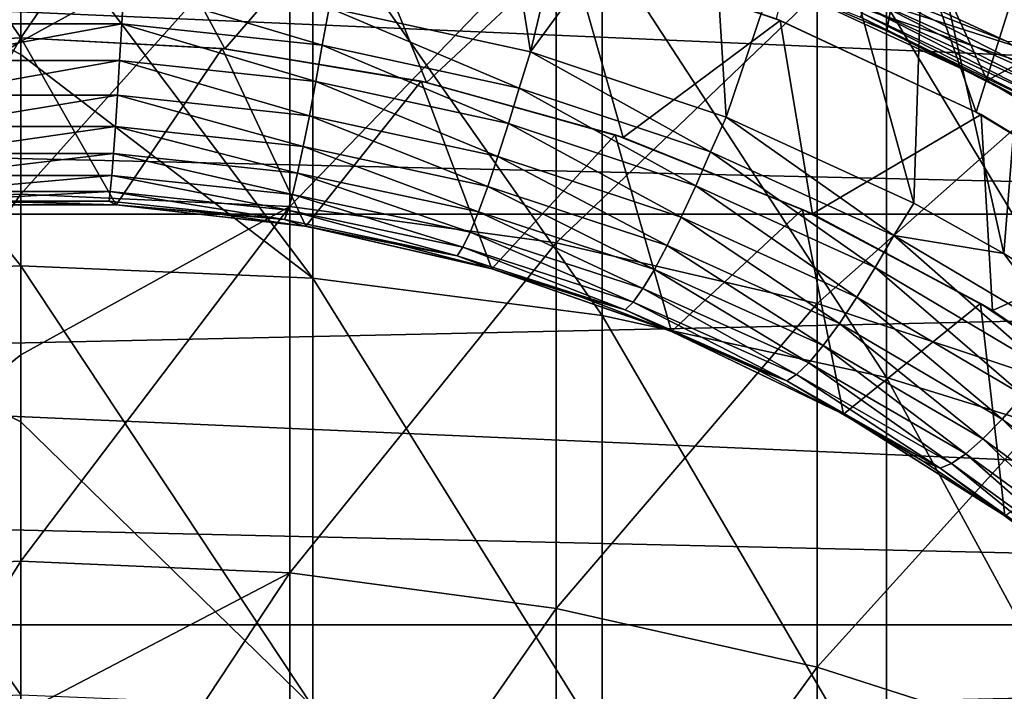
# Model space of a CAD drawing. Header units: metres. Extents: x -22 to 73, y -229 to 22.
# Tile 191 of 256: x -0.01 to 4.48, y 5.52 to 8.58. Entities that reach past the tile are written whole.
import ezdxf

# ---------------------------------------------------------------- set-up
doc = ezdxf.new("R2010")
doc.units = ezdxf.units.M
doc.layers.add('solid_509500_SW0001', color=7, linetype='CONTINUOUS')

msp = doc.modelspace()

# ---------------------------------------------------------------- linework, layer by layer
at = {"layer": 'solid_509500_SW0001'}
for points in [[(5.203274, 8.246428, 279.443634), (5.203274, 9.685371, 275.600586), (3.944256, 10.098214, 275.73999)], [(3.944256, 8.649318, 279.60965), (5.203274, 8.246428, 279.443634), (3.944256, 10.098214, 275.73999)], [(17.945194, 9.164743, 0.034086), (-17.503939, 9.981713, 0.034086), (-18.328779, 8.37128, 0.034086)], [(3.75119, 9.875285, 111.693748), (3.441373, 8.586, 111.693748), (4.353753, 8.161329, 111.693748)], [(4.753939, 9.433597, 111.693748), (3.75119, 9.875285, 111.693748), (4.353753, 8.161329, 111.693748)], [(2.322502, 8.436142, 103), (1.404038, 8.636619, 103), (2.104353, 9.811471, 103)], [(2.322502, 8.436142, 103), (2.104353, 9.811471, 103), (2.619434, 9.686684, 103)], [(2.322502, 8.436142, 103), (2.619434, 9.686684, 103), (3.127204, 9.534877, 103)], [(3.214132, 8.138295, 103), (2.322502, 8.436142, 103), (3.127204, 9.534877, 103)], [(3.214132, 8.138295, 103), (3.127204, 9.534877, 103), (3.62623, 9.356481, 103)], [(-21.143082, 7.695457), (-20.391922, 9.508916), (21.143082, 7.695457)], [(-20.391922, 9.508916), (20.391922, 9.508916), (21.143082, 7.695457)], [(4.783543, 8.312871, 275.137054), (3.628558, 8.704406, 275.269287), (4.783543, 9.471292, 271.298798)], [(4.753939, 9.433597, 111.693748), (4.353753, 8.161329, 111.693748), (5.215423, 7.639492, 111.693748)], [(4.068591, 7.746552, 103), (3.214132, 8.138295, 103), (3.62623, 9.356481, 103)], [(4.068591, 7.746552, 103), (3.62623, 9.356481, 103), (4.11511, 9.152002, 103)], [(-1.225214, 7.731116, 279.231323), (-1.225214, 9.157329, 275.422241), (0, 9.214355, 275.441498)], [(0, 8.483029, 277.488831), (-1.225214, 7.731116, 279.231323), (0, 9.214355, 275.441498)], [(-0.929466, 8.449029, 110.443748), (0, 8.5, 110.443748), (-0.505933, 9.236154, 111.193748)], [(0, 8.5, 110.443748), (0.505933, 9.236154, 111.193748), (-0.505933, 9.236154, 111.193748)], [(0, 8.5, 110.443748), (0.929466, 8.449029, 110.443748), (0.505933, 9.236154, 111.193748)], [(1.225214, 9.157329, 275.422241), (0, 8.483029, 277.488831), (0, 9.214355, 275.441498)], [(0.929466, 8.449029, 110.443748), (1.512961, 9.125428, 111.193748), (0.505933, 9.236154, 111.193748)], [(17.945194, 9.164743, 0.034086), (-18.328779, 8.37128, 0.034086), (18.694984, 7.517983, 0.034086)], [(-1.330785, 9.115038, 279.801544), (0, 8.423141, 281.572968), (0, 9.173651, 279.825684)], [(1.330785, 7.4038, 283.598572), (1.330785, 9.115038, 279.801544), (0, 9.173651, 279.825684)], [(0, 8.423141, 281.572968), (1.330785, 7.4038, 283.598572), (0, 9.173651, 279.825684)], [(1.225214, 9.157329, 275.422241), (0, 7.786768, 279.254242), (0, 8.483029, 277.488831)], [(1.225214, 7.731116, 279.231323), (0, 7.786768, 279.254242), (1.225214, 9.157329, 275.422241)], [(1.225214, 7.731116, 279.231323), (1.225214, 9.157329, 275.422241), (2.438629, 8.986798, 275.364655)], [(-1.330785, 9.115038, 279.801544), (0, 7.460716, 283.626465), (0, 8.423141, 281.572968)], [(-1.330785, 7.4038, 283.598572), (0, 7.460716, 283.626465), (-1.330785, 9.115038, 279.801544)], [(0.929466, 8.449029, 110.443748), (1.847785, 8.296728, 110.443748), (1.512961, 9.125428, 111.193748)], [(2.649518, 7.233568, 283.515076), (2.649518, 8.939732, 279.729309), (1.330785, 9.115038, 279.801544)], [(1.330785, 7.4038, 283.598572), (2.649518, 7.233568, 283.515076), (1.330785, 9.115038, 279.801544)], [(1.847785, 8.296728, 110.443748), (2.500675, 8.905567, 111.193748), (1.512961, 9.125428, 111.193748)], [(4.478837, 7.516815, 103), (4.068591, 7.746552, 103), (4.11511, 9.152002, 103)], [(4.478837, 7.516815, 103), (4.11511, 9.152002, 103), (4.592502, 8.922007, 103)], [(4.045507, 9.086026, 164.443756), (3.479445, 8.732323, 162.943756), (3.946867, 8.531251, 162.943756)], [(3.553573, 8.918078, 158.443756), (5.249984, 9.093276, 158.443756), (6.171756, 8.494669, 158.443756)], [(4.045507, 9.086026, 164.443756), (3.946867, 8.531251, 162.943756), (4.403004, 8.305032, 162.943756)], [(4.045507, 9.086026, 164.443756), (4.403004, 8.305032, 162.943756), (4.972863, 8.613514, 164.443756)], [(2.438629, 7.564697, 279.16275), (1.225214, 7.731116, 279.231323), (2.438629, 8.986798, 275.364655)], [(2.438629, 7.564697, 279.16275), (2.438629, 8.986798, 275.364655), (3.628558, 8.704406, 275.269287)], [(3.944256, 6.951561, 283.37674), (3.944256, 8.649318, 279.60965), (2.649518, 8.939732, 279.729309)], [(2.649518, 7.233568, 283.515076), (3.944256, 6.951561, 283.37674), (2.649518, 8.939732, 279.729309)], [(1.847785, 8.296728, 110.443748), (2.743943, 8.044923, 110.443748), (2.500675, 8.905567, 111.193748)], [(3.441373, 8.586, 111.693748), (2.500675, 8.905567, 111.193748), (3.459543, 8.578698, 111.193748)], [(2.743943, 8.044923, 110.443748), (3.459543, 8.578698, 111.193748), (2.500675, 8.905567, 111.193748)], [(4.497008, 8.481563, 158.443756), (3.553573, 8.918078, 158.443756), (6.171756, 8.494669, 158.443756)], [(3.883618, 8.722748, 158.450562), (3.553573, 8.918078, 158.443756), (4.497008, 8.481563, 158.443756)], [(4.876211, 7.265333, 103), (4.478837, 7.516815, 103), (4.592502, 8.922007, 103)], [(-0.45944, 8.564036, 103.01519), (-0.470659, 8.737332, 103), (0.469391, 8.737401, 103)], [(-0.45944, 8.564036, 103.01519), (0.469391, 8.737401, 103), (0.45944, 8.564036, 103.01519)], [(0.45944, 8.564036, 103.01519), (0.469391, 8.737401, 103), (1.373045, 8.465729, 103.01519)], [(1.373045, 8.465729, 103.01519), (0.469391, 8.737401, 103), (1.404038, 8.636619, 103)], [(3.479445, 8.732323, 162.943756), (3.479299, 8.732381, 158.643753), (4.403039, 8.305014, 158.643753)], [(3.826074, 8.593504, 158.592194), (4.403039, 8.305014, 158.643753), (3.479299, 8.732381, 158.643753)], [(3.946867, 8.531251, 162.943756), (3.479445, 8.732323, 162.943756), (4.403039, 8.305014, 158.643753)], [(3.86398, 8.67864, 158.470566), (3.883618, 8.722748, 158.450562), (4.774118, 8.269015, 158.450562)], [(4.774118, 8.269015, 158.450562), (3.883618, 8.722748, 158.450562), (4.497008, 8.481563, 158.443756)], [(3.628558, 7.289112, 279.049194), (2.438629, 7.564697, 279.16275), (3.628558, 8.704406, 275.269287)], [(3.628558, 7.289112, 279.049194), (3.628558, 8.704406, 275.269287), (4.783543, 8.312871, 275.137054)], [(3.847121, 8.640774, 158.502411), (3.86398, 8.67864, 158.470566), (4.749977, 8.227202, 158.470566)], [(4.749977, 8.227202, 158.470566), (3.86398, 8.67864, 158.470566), (4.774118, 8.269015, 158.450562)], [(1.373045, 8.465729, 103.01519), (1.404038, 8.636619, 103), (2.270889, 8.27024, 103.01519)], [(2.270889, 8.27024, 103.01519), (1.404038, 8.636619, 103), (2.322502, 8.436142, 103)], [(3.834191, 8.611734, 158.543884), (3.847121, 8.640774, 158.502411), (4.729252, 8.191305, 158.502411)], [(4.729252, 8.191305, 158.502411), (3.847121, 8.640774, 158.502411), (4.749977, 8.227202, 158.470566)], [(5.203274, 6.560334, 283.184875), (5.203274, 8.246428, 279.443634), (3.944256, 8.649318, 279.60965)], [(3.944256, 6.951561, 283.37674), (5.203274, 6.560334, 283.184875), (3.944256, 8.649318, 279.60965)], [(2.743943, 8.044923, 110.443748), (3.607193, 7.696633, 110.443748), (3.459543, 8.578698, 111.193748)], [(4.353753, 8.161329, 111.693748), (3.441373, 8.586, 111.693748), (3.459543, 8.578698, 111.193748)], [(4.353753, 8.161329, 111.693748), (3.459543, 8.578698, 111.193748), (4.375947, 8.149453, 111.193748)], [(3.607193, 7.696633, 110.443748), (4.375947, 8.149453, 111.193748), (3.459543, 8.578698, 111.193748)], [(3.826074, 8.593504, 158.592194), (3.834191, 8.611734, 158.543884), (4.713358, 8.163775, 158.543884)], [(4.703381, 8.146494, 158.592194), (4.403039, 8.305014, 158.643753), (3.826074, 8.593504, 158.592194)], [(4.703381, 8.146494, 158.592194), (3.826074, 8.593504, 158.592194), (4.713358, 8.163775, 158.543884)], [(4.713358, 8.163775, 158.543884), (3.834191, 8.611734, 158.543884), (4.729252, 8.191305, 158.502411)], [(4.972863, 8.613514, 164.443756), (4.403004, 8.305032, 162.943756), (4.846346, 8.054374, 162.943756)], [(-0.45944, 8.564036, 103.01519), (0.45944, 8.564036, 103.01519), (-0.449534, 8.39579, 103.060364)], [(0.45944, 8.564036, 103.01519), (0.449535, 8.39579, 103.060364), (-0.449534, 8.39579, 103.060364)], [(0.45944, 8.564036, 103.01519), (1.343463, 8.299788, 103.060364), (0.449535, 8.39579, 103.060364)], [(0.45944, 8.564036, 103.01519), (1.373045, 8.465729, 103.01519), (1.343463, 8.299788, 103.060364)], [(4.403004, 8.305032, 162.943756), (3.946867, 8.531251, 162.943756), (4.403039, 8.305014, 158.643753)], [(0, 8.483029, 277.488831), (0, 7.786768, 279.254242), (-1.225214, 7.731116, 279.231323)], [(0, 8.5, 105.193748), (0, 8.5, 110.443748), (-0.929466, 8.449029, 110.443748)], [(-0.917046, 8.450386, 105.193748), (0, 8.5, 105.193748), (-0.929466, 8.449029, 110.443748)], [(-0.434723, 7.737798, 105.193748), (0, 8.5, 105.193748), (-0.917046, 8.450386, 105.193748)], [(0.434723, 7.737798, 105.193748), (0, 8.5, 105.193748), (-0.434723, 7.737798, 105.193748)], [(0.917046, 8.450386, 105.193748), (0.929466, 8.449029, 110.443748), (0, 8.5, 110.443748)], [(0, 8.5, 105.193748), (0.917046, 8.450386, 105.193748), (0, 8.5, 110.443748)], [(0.434723, 7.737798, 105.193748), (0.917046, 8.450386, 105.193748), (0, 8.5, 105.193748)], [(1.297803, 7.640563, 105.193748), (0.917046, 8.450386, 105.193748), (0.434723, 7.737798, 105.193748)], [(0.917046, 8.450386, 105.193748), (1.8234, 8.302121, 105.193748), (0.929466, 8.449029, 110.443748)], [(1.297803, 7.640563, 105.193748), (1.8234, 8.302121, 105.193748), (0.917046, 8.450386, 105.193748)], [(1.8234, 8.302121, 105.193748), (1.847785, 8.296728, 110.443748), (0.929466, 8.449029, 110.443748)], [(1.373045, 8.465729, 103.01519), (2.22203, 8.108881, 103.060364), (1.343463, 8.299788, 103.060364)], [(1.373045, 8.465729, 103.01519), (2.270889, 8.27024, 103.01519), (2.22203, 8.108881, 103.060364)], [(2.270889, 8.27024, 103.01519), (2.322502, 8.436142, 103), (3.142665, 7.979816, 103.01519)], [(3.142665, 7.979816, 103.01519), (2.322502, 8.436142, 103), (3.214132, 8.138295, 103)], [(-0.449534, 8.39579, 103.060364), (0.449535, 8.39579, 103.060364), (-0.439811, 8.237966, 103.134148)], [(0.449535, 8.39579, 103.060364), (0.439811, 8.237966, 103.134148), (-0.439811, 8.237966, 103.134148)], [(0, 8.423141, 281.572968), (0, 7.460716, 283.626465), (1.330785, 7.4038, 283.598572)], [(0.449535, 8.39579, 103.060364), (1.314434, 8.144309, 103.134148), (0.439811, 8.237966, 103.134148)], [(0.449535, 8.39579, 103.060364), (1.343463, 8.299788, 103.060364), (1.314434, 8.144309, 103.134148)], [(18.694984, 7.517983, 0.034086), (-18.328779, 8.37128, 0.034086), (-19.005844, 6.693308, 0.034086)], [(2.145317, 7.447155, 105.193748), (1.8234, 8.302121, 105.193748), (1.297803, 7.640563, 105.193748)], [(1.8234, 8.302121, 105.193748), (2.70844, 8.056944, 105.193748), (1.847785, 8.296728, 110.443748)], [(2.145317, 7.447155, 105.193748), (2.70844, 8.056944, 105.193748), (1.8234, 8.302121, 105.193748)], [(4.783543, 6.907017, 278.891754), (3.628558, 7.289112, 279.049194), (4.783543, 8.312871, 275.137054)], [(4.846346, 8.054374, 162.943756), (4.403004, 8.305032, 162.943756), (4.403039, 8.305014, 158.643753)], [(4.846346, 8.054374, 162.943756), (4.403039, 8.305014, 158.643753), (5.275158, 7.780277, 158.643753)], [(4.703381, 8.146494, 158.592194), (5.275158, 7.780277, 158.643753), (4.403039, 8.305014, 158.643753)], [(1.343463, 8.299788, 103.060364), (2.174113, 7.958062, 103.134148), (1.314434, 8.144309, 103.134148)], [(1.343463, 8.299788, 103.060364), (2.22203, 8.108881, 103.060364), (2.174113, 7.958062, 103.134148)], [(2.70844, 8.056944, 105.193748), (2.743943, 8.044923, 110.443748), (1.847785, 8.296728, 110.443748)], [(2.270889, 8.27024, 103.01519), (3.075188, 7.825253, 103.060364), (2.22203, 8.108881, 103.060364)], [(2.270889, 8.27024, 103.01519), (3.142665, 7.979816, 103.01519), (3.075188, 7.825253, 103.060364)], [(-0.439811, 8.237966, 103.134148), (0.439811, 8.237966, 103.134148), (-0.430452, 8.095375, 103.234291)], [(0.439811, 8.237966, 103.134148), (0.430453, 8.095375, 103.234291), (-0.430452, 8.095375, 103.234291)], [(0.439811, 8.237966, 103.134148), (1.286503, 8.00408, 103.234291), (0.430453, 8.095375, 103.234291)], [(0.439811, 8.237966, 103.134148), (1.314434, 8.144309, 103.134148), (1.286503, 8.00408, 103.234291)], [(1.314434, 8.144309, 103.134148), (2.128044, 7.82252, 103.234291), (1.286503, 8.00408, 103.234291)], [(1.314434, 8.144309, 103.134148), (2.174113, 7.958062, 103.134148), (2.128044, 7.82252, 103.234291)], [(3.142665, 7.979816, 103.01519), (3.214132, 8.138295, 103), (3.978366, 7.59779, 103.01519)], [(3.978366, 7.59779, 103.01519), (3.214132, 8.138295, 103), (4.068591, 7.746552, 103)], [(3.607193, 7.696633, 110.443748), (4.42718, 7.256037, 110.443748), (4.375947, 8.149453, 111.193748)], [(5.215423, 7.639492, 111.693748), (4.353753, 8.161329, 111.693748), (4.375947, 8.149453, 111.193748)], [(5.215423, 7.639492, 111.693748), (4.375947, 8.149453, 111.193748), (5.240811, 7.622099, 111.193748)], [(4.42718, 7.256037, 110.443748), (5.240811, 7.622099, 111.193748), (4.375947, 8.149453, 111.193748)], [(-0.430452, 8.095375, 103.234291), (0.430453, 8.095375, 103.234291), (-0.421748, 7.972359, 103.35775)], [(0.430453, 8.095375, 103.234291), (0.421749, 7.972359, 103.35775), (-0.421748, 7.972359, 103.35775)], [(0.430453, 8.095375, 103.234291), (1.260538, 7.883364, 103.35775), (0.421749, 7.972359, 103.35775)], [(0.430453, 8.095375, 103.234291), (1.286503, 8.00408, 103.234291), (1.260538, 7.883364, 103.35775)], [(2.22203, 8.108881, 103.060364), (3.009074, 7.68134, 103.134148), (2.174113, 7.958062, 103.134148)], [(2.22203, 8.108881, 103.060364), (3.075188, 7.825253, 103.060364), (3.009074, 7.68134, 103.134148)], [(2.965338, 7.160256, 105.193748), (2.70844, 8.056944, 105.193748), (2.145317, 7.447155, 105.193748)], [(2.70844, 8.056944, 105.193748), (3.561876, 7.71771, 105.193748), (2.743943, 8.044923, 110.443748)], [(2.965338, 7.160256, 105.193748), (3.561876, 7.71771, 105.193748), (2.70844, 8.056944, 105.193748)], [(3.561876, 7.71771, 105.193748), (3.607193, 7.696633, 110.443748), (2.743943, 8.044923, 110.443748)], [(1.286503, 8.00408, 103.234291), (2.085255, 7.706367, 103.35775), (1.260538, 7.883364, 103.35775)], [(1.286503, 8.00408, 103.234291), (2.128044, 7.82252, 103.234291), (2.085255, 7.706367, 103.35775)], [(-0.421748, 7.972359, 103.35775), (0.421749, 7.972359, 103.35775), (-0.413965, 7.872663, 103.500755)], [(0.421749, 7.972359, 103.35775), (0.413962, 7.872663, 103.500755), (-0.413965, 7.872663, 103.500755)], [(0.421749, 7.972359, 103.35775), (1.237323, 7.785834, 103.500755), (0.413962, 7.872663, 103.500755)], [(0.421749, 7.972359, 103.35775), (1.260538, 7.883364, 103.35775), (1.237323, 7.785834, 103.500755)], [(2.174113, 7.958062, 103.134148), (2.945587, 7.552742, 103.234291), (2.128044, 7.82252, 103.234291)], [(2.174113, 7.958062, 103.134148), (3.009074, 7.68134, 103.134148), (2.945587, 7.552742, 103.234291)], [(3.142665, 7.979816, 103.01519), (3.893184, 7.452147, 103.060364), (3.075188, 7.825253, 103.060364)], [(3.142665, 7.979816, 103.01519), (3.978366, 7.59779, 103.01519), (3.893184, 7.452147, 103.060364)], [(-0.413965, 7.872663, 103.500755), (0.413962, 7.872663, 103.500755), (-0.407326, 7.799321, 103.658966)], [(0.413962, 7.872663, 103.500755), (0.407327, 7.79932, 103.658966), (-0.407326, 7.799321, 103.658966)], [(0.413962, 7.872663, 103.500755), (1.217548, 7.71446, 103.658966), (0.407327, 7.79932, 103.658966)], [(0.413962, 7.872663, 103.500755), (1.237323, 7.785834, 103.500755), (1.217548, 7.71446, 103.658966)], [(1.260538, 7.883364, 103.35775), (2.047038, 7.613134, 103.500755), (1.237323, 7.785834, 103.500755)], [(1.260538, 7.883364, 103.35775), (2.085255, 7.706367, 103.35775), (2.047038, 7.613134, 103.500755)], [(2.128044, 7.82252, 103.234291), (2.886695, 7.443345, 103.35775), (2.085255, 7.706367, 103.35775)], [(2.128044, 7.82252, 103.234291), (2.945587, 7.552742, 103.234291), (2.886695, 7.443345, 103.35775)], [(3.075188, 7.825253, 103.060364), (3.809826, 7.31729, 103.134148), (3.009074, 7.68134, 103.134148)], [(3.075188, 7.825253, 103.060364), (3.893184, 7.452147, 103.060364), (3.809826, 7.31729, 103.134148)], [(-1.225214, 6.059939, 282.939453), (-1.225214, 7.731116, 279.231323), (0, 7.786768, 279.254242)], [(0, 7.053849, 280.960571), (-1.225214, 6.059939, 282.939453), (0, 7.786768, 279.254242)], [(-0.407326, 7.799321, 103.658966), (0.407327, 7.79932, 103.658966), (-0.402023, 7.754567, 103.827553)], [(0.407327, 7.79932, 103.658966), (0.402023, 7.754567, 103.827553), (-0.402023, 7.754567, 103.827553)], [(1.225214, 7.731116, 279.231323), (0, 7.053849, 280.960571), (0, 7.786768, 279.254242)], [(0.407327, 7.79932, 103.658966), (1.201759, 7.671421, 103.827553), (0.402023, 7.754567, 103.827553)], [(0.407327, 7.79932, 103.658966), (1.217548, 7.71446, 103.658966), (1.201759, 7.671421, 103.827553)], [(1.237323, 7.785834, 103.500755), (2.014521, 7.545662, 103.658966), (1.217548, 7.71446, 103.658966)], [(1.237323, 7.785834, 103.500755), (2.047038, 7.613134, 103.500755), (2.014521, 7.545662, 103.658966)], [(-0.434723, 7.737798, 105.193748), (0.000007, 7.75, 104), (0.432816, 7.737905, 104)], [(-0.434723, 7.737798, 105.193748), (-0.432802, 7.737906, 104), (0.000007, 7.75, 104)], [(0.434723, 7.737798, 105.193748), (-0.434723, 7.737798, 105.193748), (0.432816, 7.737905, 104)], [(-0.402023, 7.754567, 103.827553), (0.000007, 7.75, 104), (-0.432802, 7.737906, 104)], [(-0.402023, 7.754567, 103.827553), (0.402023, 7.754567, 103.827553), (0.000007, 7.75, 104)], [(1.225214, 7.731116, 279.231323), (0, 6.11398, 282.965942), (0, 7.053849, 280.960571)], [(1.225214, 6.059939, 282.939453), (0, 6.11398, 282.965942), (1.225214, 7.731116, 279.231323)], [(0.402023, 7.754567, 103.827553), (0.432816, 7.737905, 104), (0.000007, 7.75, 104)], [(0.402023, 7.754567, 103.827553), (1.201759, 7.671421, 103.827553), (0.432816, 7.737905, 104)], [(0.434723, 7.737798, 105.193748), (0.432816, 7.737905, 104), (0.864274, 7.701658, 104)], [(1.201759, 7.671421, 103.827553), (0.864274, 7.701658, 104), (0.432816, 7.737905, 104)], [(0.434723, 7.737798, 105.193748), (0.864274, 7.701658, 104), (1.293034, 7.641372, 104)], [(1.297803, 7.640563, 105.193748), (0.434723, 7.737798, 105.193748), (1.293034, 7.641372, 104)], [(1.225214, 6.059939, 282.939453), (1.225214, 7.731116, 279.231323), (2.438629, 7.564697, 279.16275)], [(3.978366, 7.59779, 103.01519), (4.068591, 7.746552, 103), (4.478837, 7.516815, 103)], [(-21.73333, 5.823431), (-21.143082, 7.695457), (21.73333, 5.823431)], [(-21.143082, 7.695457), (21.143082, 7.695457), (21.73333, 5.823431)], [(1.201759, 7.671421, 103.827553), (1.293034, 7.641372, 104), (0.864274, 7.701658, 104)], [(1.217548, 7.71446, 103.658966), (1.988608, 7.506022, 103.827553), (1.201759, 7.671421, 103.827553)], [(1.217548, 7.71446, 103.658966), (2.014521, 7.545662, 103.658966), (1.988608, 7.506022, 103.827553)], [(2.085255, 7.706367, 103.35775), (2.834176, 7.356469, 103.500755), (2.047038, 7.613134, 103.500755)], [(2.085255, 7.706367, 103.35775), (2.886695, 7.443345, 103.35775), (2.834176, 7.356469, 103.500755)], [(3.009074, 7.68134, 103.134148), (3.729911, 7.197788, 103.234291), (2.945587, 7.552742, 103.234291)], [(3.748215, 6.783317, 105.193748), (3.561876, 7.71771, 105.193748), (2.965338, 7.160256, 105.193748)], [(3.009074, 7.68134, 103.134148), (3.809826, 7.31729, 103.134148), (3.729911, 7.197788, 103.234291)], [(3.561876, 7.71771, 105.193748), (4.373734, 7.288378, 105.193748), (3.607193, 7.696633, 110.443748)], [(3.748215, 6.783317, 105.193748), (4.373734, 7.288378, 105.193748), (3.561876, 7.71771, 105.193748)], [(4.373734, 7.288378, 105.193748), (4.42718, 7.256037, 110.443748), (3.607193, 7.696633, 110.443748)], [(1.201759, 7.671421, 103.827553), (1.988608, 7.506022, 103.827553), (1.293034, 7.641372, 104)], [(1.297803, 7.640563, 105.193748), (1.293034, 7.641372, 104), (1.717759, 7.557235, 104)], [(1.988608, 7.506022, 103.827553), (1.717759, 7.557235, 104), (1.293034, 7.641372, 104)], [(1.297803, 7.640563, 105.193748), (1.717759, 7.557235, 104), (2.137122, 7.449511, 104)], [(2.145317, 7.447155, 105.193748), (1.297803, 7.640563, 105.193748), (2.137122, 7.449511, 104)], [(2.047038, 7.613134, 103.500755), (2.789576, 7.294764, 103.658966), (2.014521, 7.545662, 103.658966)], [(2.047038, 7.613134, 103.500755), (2.834176, 7.356469, 103.500755), (2.789576, 7.294764, 103.658966)], [(3.978366, 7.59779, 103.01519), (4.666662, 6.993828, 103.060364), (3.893184, 7.452147, 103.060364)], [(3.978366, 7.59779, 103.01519), (4.478837, 7.516815, 103), (4.768398, 7.128548, 103.01519)], [(3.978366, 7.59779, 103.01519), (4.768398, 7.128548, 103.01519), (4.666662, 6.993828, 103.060364)], [(4.42718, 7.256037, 110.443748), (5.194072, 6.728418, 110.443748), (5.240811, 7.622099, 111.193748)], [(2.438629, 5.898337, 282.860168), (1.225214, 6.059939, 282.939453), (2.438629, 7.564697, 279.16275)], [(1.988608, 7.506022, 103.827553), (2.137122, 7.449511, 104), (1.717759, 7.557235, 104)], [(2.014521, 7.545662, 103.658966), (2.754136, 7.260142, 103.827553), (1.988608, 7.506022, 103.827553)], [(2.014521, 7.545662, 103.658966), (2.789576, 7.294764, 103.658966), (2.754136, 7.260142, 103.827553)], [(2.438629, 5.898337, 282.860168), (2.438629, 7.564697, 279.16275), (3.628558, 7.289112, 279.049194)], [(2.945587, 7.552742, 103.234291), (3.65591, 7.097232, 103.35775), (2.886695, 7.443345, 103.35775)], [(2.945587, 7.552742, 103.234291), (3.729911, 7.197788, 103.234291), (3.65591, 7.097232, 103.35775)], [(18.694984, 7.517983, 0.034086), (-19.005844, 6.693308, 0.034086), (19.294014, 5.81064, 0.034086)], [(1.988608, 7.506022, 103.827553), (2.754136, 7.260142, 103.827553), (2.137122, 7.449511, 104)], [(4.768398, 7.128548, 103.01519), (4.478837, 7.516815, 103), (4.876211, 7.265333, 103)], [(-1.330785, 7.4038, 283.598572), (0, 6.748843, 285.033752), (0, 7.460716, 283.626465)], [(1.330785, 5.448986, 287.276123), (1.330785, 7.4038, 283.598572), (0, 7.460716, 283.626465)], [(0, 6.748843, 285.033752), (1.330785, 5.448986, 287.276123), (0, 7.460716, 283.626465)], [(2.145317, 7.447155, 105.193748), (2.137122, 7.449511, 104), (2.549814, 7.318534, 104)], [(2.754136, 7.260142, 103.827553), (2.549814, 7.318534, 104), (2.137122, 7.449511, 104)], [(3.893184, 7.452147, 103.060364), (4.567265, 6.870051, 103.134148), (3.809826, 7.31729, 103.134148)], [(3.893184, 7.452147, 103.060364), (4.666662, 6.993828, 103.060364), (4.567265, 6.870051, 103.134148)], [(2.145317, 7.447155, 105.193748), (2.549814, 7.318534, 104), (2.954548, 7.164715, 104)], [(2.965338, 7.160256, 105.193748), (2.145317, 7.447155, 105.193748), (2.954548, 7.164715, 104)], [(2.886695, 7.443345, 103.35775), (3.590055, 7.018667, 103.500755), (2.834176, 7.356469, 103.500755)], [(2.886695, 7.443345, 103.35775), (3.65591, 7.097232, 103.35775), (3.590055, 7.018667, 103.500755)], [(-1.330785, 7.4038, 283.598572), (0, 5.503964, 287.307678), (0, 6.748843, 285.033752)], [(-1.330785, 5.448986, 287.276123), (0, 5.503964, 287.307678), (-1.330785, 7.4038, 283.598572)], [(2.649518, 5.284551, 287.181732), (2.649518, 7.233568, 283.515076), (1.330785, 7.4038, 283.598572)], [(1.330785, 5.448986, 287.276123), (2.649518, 5.284551, 287.181732), (1.330785, 7.4038, 283.598572)], [(2.754136, 7.260142, 103.827553), (2.954548, 7.164715, 104), (2.549814, 7.318534, 104)], [(2.834176, 7.356469, 103.500755), (3.534278, 6.964495, 103.658966), (2.789576, 7.294764, 103.658966)], [(2.834176, 7.356469, 103.500755), (3.590055, 7.018667, 103.500755), (3.534278, 6.964495, 103.658966)], [(3.809826, 7.31729, 103.134148), (4.472172, 6.761662, 103.234291), (3.729911, 7.197788, 103.234291)], [(3.809826, 7.31729, 103.134148), (4.567265, 6.870051, 103.134148), (4.472172, 6.761662, 103.234291)], [(3.628558, 5.63073, 282.728912), (2.438629, 5.898337, 282.860168), (3.628558, 7.289112, 279.049194)], [(2.789576, 7.294764, 103.658966), (3.490134, 6.936418, 103.827553), (2.754136, 7.260142, 103.827553)], [(2.789576, 7.294764, 103.658966), (3.534278, 6.964495, 103.658966), (3.490134, 6.936418, 103.827553)], [(3.628558, 5.63073, 282.728912), (3.628558, 7.289112, 279.049194), (4.783543, 6.907017, 278.891754)], [(4.484209, 6.320947, 105.193748), (4.373734, 7.288378, 105.193748), (3.748215, 6.783317, 105.193748)], [(4.373734, 7.288378, 105.193748), (5.134614, 6.773901, 105.193748), (4.42718, 7.256037, 110.443748)], [(4.484209, 6.320947, 105.193748), (5.134614, 6.773901, 105.193748), (4.373734, 7.288378, 105.193748)], [(3.944256, 5.012148, 287.02533), (3.944256, 6.951561, 283.37674), (2.649518, 7.233568, 283.515076)], [(2.649518, 5.284551, 287.181732), (3.944256, 5.012148, 287.02533), (2.649518, 7.233568, 283.515076)], [(2.754136, 7.260142, 103.827553), (3.490134, 6.936418, 103.827553), (2.954548, 7.164715, 104)], [(5.134614, 6.773901, 105.193748), (5.194072, 6.728418, 110.443748), (4.42718, 7.256037, 110.443748)], [(3.729911, 7.197788, 103.234291), (4.384315, 6.671894, 103.35775), (3.65591, 7.097232, 103.35775)], [(3.729911, 7.197788, 103.234291), (4.472172, 6.761662, 103.234291), (4.384315, 6.671894, 103.35775)], [(2.965338, 7.160256, 105.193748), (2.954548, 7.164715, 104), (3.35006, 6.988533, 104)], [(3.490134, 6.936418, 103.827553), (3.35006, 6.988533, 104), (2.954548, 7.164715, 104)], [(2.965338, 7.160256, 105.193748), (3.35006, 6.988533, 104), (3.735116, 6.790538, 104)], [(3.748215, 6.783317, 105.193748), (2.965338, 7.160256, 105.193748), (3.735116, 6.790538, 104)], [(3.65591, 7.097232, 103.35775), (4.306339, 6.603456, 103.500755), (3.590055, 7.018667, 103.500755)], [(3.65591, 7.097232, 103.35775), (4.384315, 6.671894, 103.35775), (4.306339, 6.603456, 103.500755)], [(0, 7.053849, 280.960571), (0, 6.11398, 282.965942), (-1.225214, 6.059939, 282.939453)], [(3.590055, 7.018667, 103.500755), (4.240526, 6.558449, 103.658966), (3.534278, 6.964495, 103.658966)], [(3.590055, 7.018667, 103.500755), (4.306339, 6.603456, 103.500755), (4.240526, 6.558449, 103.658966)], [(3.490134, 6.936418, 103.827553), (3.735116, 6.790538, 104), (3.35006, 6.988533, 104)], [(3.534278, 6.964495, 103.658966), (4.18871, 6.538321, 103.827553), (3.490134, 6.936418, 103.827553)], [(3.534278, 6.964495, 103.658966), (4.240526, 6.558449, 103.658966), (4.18871, 6.538321, 103.827553)], [(3.490134, 6.936418, 103.827553), (4.18871, 6.538321, 103.827553), (3.735116, 6.790538, 104)], [(5.203274, 4.634243, 286.80838), (5.203274, 6.560334, 283.184875), (3.944256, 6.951561, 283.37674)], [(3.944256, 5.012148, 287.02533), (5.203274, 4.634243, 286.80838), (3.944256, 6.951561, 283.37674)], [(4.783543, 5.259696, 282.546936), (3.628558, 5.63073, 282.728912), (4.783543, 6.907017, 278.891754)], [(4.567265, 6.870051, 103.134148), (5.163997, 6.249282, 103.234291), (4.472172, 6.761662, 103.234291)], [(3.748215, 6.783317, 105.193748), (3.735116, 6.790538, 104), (4.108513, 6.571348, 104)], [(4.18871, 6.538321, 103.827553), (4.108513, 6.571348, 104), (3.735116, 6.790538, 104)], [(3.748215, 6.783317, 105.193748), (4.108513, 6.571348, 104), (4.469087, 6.331647, 104)], [(4.484209, 6.320947, 105.193748), (3.748215, 6.783317, 105.193748), (4.469087, 6.331647, 104)], [(0, 6.748843, 285.033752), (0, 5.503964, 287.307678), (1.330785, 5.448986, 287.276123)], [(4.472172, 6.761662, 103.234291), (5.063778, 6.172077, 103.35775), (4.384315, 6.671894, 103.35775)], [(4.472172, 6.761662, 103.234291), (5.163997, 6.249282, 103.234291), (5.063778, 6.172077, 103.35775)], [(19.294014, 5.81064, 0.034086), (-19.005844, 6.693308, 0.034086), (-19.529646, 4.96139, 0.034086)], [(4.384315, 6.671894, 103.35775), (4.975127, 6.115414, 103.500755), (4.306339, 6.603456, 103.500755)], [(4.384315, 6.671894, 103.35775), (5.063778, 6.172077, 103.35775), (4.975127, 6.115414, 103.500755)], [(4.306339, 6.603456, 103.500755), (4.900634, 6.081044, 103.658966), (4.240526, 6.558449, 103.658966)], [(4.306339, 6.603456, 103.500755), (4.975127, 6.115414, 103.500755), (4.900634, 6.081044, 103.658966)], [(4.18871, 6.538321, 103.827553), (4.469087, 6.331647, 104), (4.108513, 6.571348, 104)], [(4.240526, 6.558449, 103.658966), (4.842374, 6.070119, 103.827553), (4.18871, 6.538321, 103.827553)], [(4.240526, 6.558449, 103.658966), (4.900634, 6.081044, 103.658966), (4.842374, 6.070119, 103.827553)], [(4.18871, 6.538321, 103.827553), (4.842374, 6.070119, 103.827553), (4.469087, 6.331647, 104)], [(4.484209, 6.320947, 105.193748), (4.469087, 6.331647, 104), (4.815711, 6.072184, 104)], [(4.842374, 6.070119, 103.827553), (4.815711, 6.072184, 104), (4.469087, 6.331647, 104)], [(-1.225214, 4.150889, 286.530914), (-1.225214, 6.059939, 282.939453), (0, 6.11398, 282.965942)], [(0, 5.418792, 284.34024), (-1.225214, 4.150889, 286.530914), (0, 6.11398, 282.965942)], [(1.225214, 6.059939, 282.939453), (0, 5.418792, 284.34024), (0, 6.11398, 282.965942)], [(1.225214, 6.059939, 282.939453), (0, 4.20309, 286.560883), (0, 5.418792, 284.34024)], [(1.225214, 4.150889, 286.530914), (0, 4.20309, 286.560883), (1.225214, 6.059939, 282.939453)], [(1.225214, 4.150889, 286.530914), (1.225214, 6.059939, 282.939453), (2.438629, 5.898337, 282.860168)], [(2.438629, 3.99479, 286.441284), (1.225214, 4.150889, 286.530914), (2.438629, 5.898337, 282.860168)], [(2.438629, 3.99479, 286.441284), (2.438629, 5.898337, 282.860168), (3.628558, 5.63073, 282.728912)], [(-22.158175, 3.907085), (-21.73333, 5.823431), (22.158175, 3.907085)], [(-21.73333, 5.823431), (21.73333, 5.823431), (22.158175, 3.907085)], [(19.294014, 5.81064, 0.034086), (-19.529646, 4.96139, 0.034086), (19.737476, 4.056416, 0.034086)], [(3.628558, 3.736296, 286.292877), (2.438629, 3.99479, 286.441284), (3.628558, 5.63073, 282.728912)], [(3.628558, 3.736296, 286.292877), (3.628558, 5.63073, 282.728912), (4.783543, 5.259696, 282.546936)]]:
    msp.add_3dface(points, dxfattribs=at)

doc.saveas('drawing.dxf')
